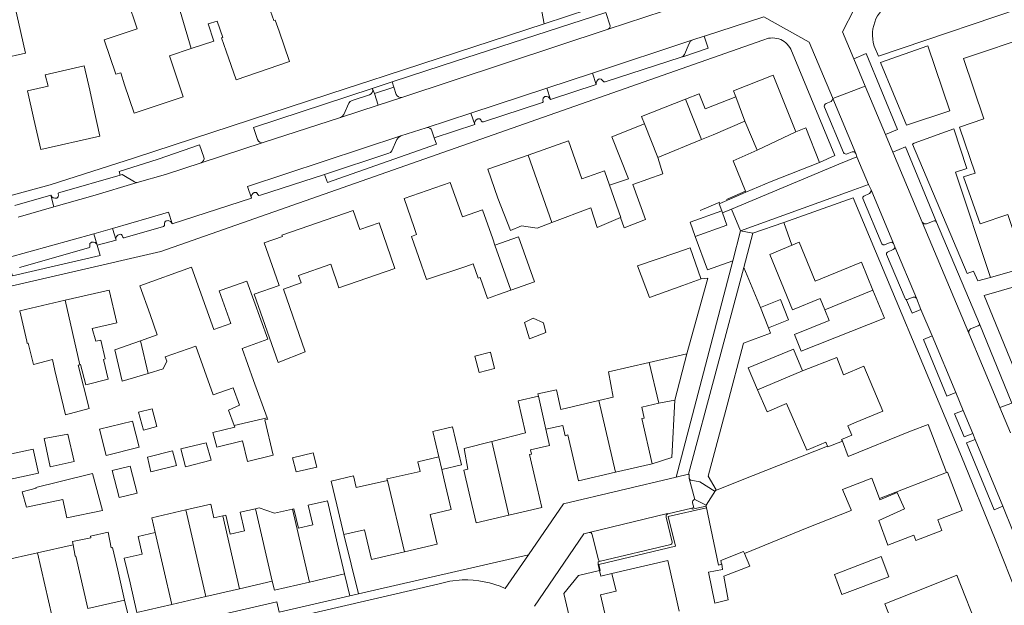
# Model space of a CAD drawing. Extents: x 177628 to 188968, y 384226 to 390673.
# Tile 184 of 256: x 184586 to 184747, y 385060 to 385155. Entities that reach past the tile are written whole.
import ezdxf

# ---------------------------------------------------------------- set-up
doc = ezdxf.new("R2010")
doc.units = 0
for name, color, linetype, lineweight in [('B01_D', 14, 'Continuous', 9), ('B01_F', 14, 'Continuous', 9), ('B01_T', 14, 'Continuous', 9), ('B02_D', 14, 'Continuous', 9), ('B02_F', 14, 'Continuous', 9), ('B02_T', 14, 'Continuous', 9), ('B07_D', 14, 'Continuous', 9), ('B11_F', 14, 'Continuous', 9), ('B11_S', 14, 'Continuous', 9), ('B14_F', 14, 'Continuous', 9), ('T01_F', 253, 'Continuous', 9), ('T03_F', 253, 'Continuous', 9), ('T04_F', 253, 'HAAG', 9), ('T04_T', 253, 'HAAG', 9), ('T05_F', 253, 'Continuous', 9), ('T05_T', 253, 'Continuous', 9), ('T22_D', 253, 'Continuous', 9), ('T22_T', 253, 'Continuous', 9), ('V00_F', 8, 'Continuous', 9), ('V00_T', 8, 'Continuous', 9)]:
    doc.layers.add(name, color=color, linetype=linetype, lineweight=lineweight)
doc.linetypes.add('HAAG', pattern='A,4,-1,[5,TOPOCAD.SHX,S=0.35,R=0,X=-0.35,Y=-0.35],-1', length=6)

msp = doc.modelspace()

# ---------------------------------------------------------------- linework, layer by layer
at = {"layer": 'B01_D', "linetype": 'Continuous'}
for points in [[(184628.221, 385153.4), (184627.594, 385155.211), (184627.363, 385155.131), (184626.008, 385159.043), (184626.34, 385159.158), (184625.006, 385163.008), (184619.307, 385161.033), (184620.535, 385157.49)], [(184619.552, 385150.158), (184618.804, 385152.312), (184619.014, 385152.384)], [(184590.456, 385144.406), (184587.075, 385143.651), (184588.122, 385138.999)], [(184597.822, 385141.171), (184597.243, 385143.737)], [(184651.095, 385116.401), (184649.882, 385119.851), (184650.743, 385120.153), (184650.339, 385121.303)], [(184663.558, 385118.427), (184663.192, 385119.465)], [(184618.452, 385110.949), (184620.355, 385105.609), (184617.549, 385104.609), (184613.925, 385114.783), (184605.449, 385111.763), (184607.127, 385107.053)], [(184627.406, 385114.178), (184628.229, 385111.826), (184624.165, 385110.411), (184628.062, 385099.216), (184632.473, 385100.985), (184628.933, 385111.212), (184631.86, 385112.225), (184631.431, 385113.464), (184636.675, 385115.28)], [(184659.976, 385115.352), (184658.648, 385114.885)], [(184618.759, 385111.059), (184618.452, 385110.949)], [(184716.775, 385109.686), (184717.536, 385107.83)], [(184717.536, 385107.83), (184718.254, 385106.077), (184712.57, 385103.791)], [(184586.952, 385102.682), (184587.026, 385102.347), (184587.193, 385102.386)], [(184598.255, 385102.689), (184599.045, 385102.871), (184599.755, 385099.791), (184599.484, 385099.728)], [(184591.14, 385099.725), (184591.56, 385097.901)], [(184595.349, 385098.775), (184595.635, 385098.841)], [(184595.635, 385098.841), (184595.747, 385098.867)], [(184670.656, 385093.707), (184670.573, 385094.077), (184673.6, 385094.759), (184674.323, 385091.558)], [(184668.527, 385087.708), (184667.334, 385092.957), (184670.656, 385093.707)], [(184687.561, 385091.934), (184690.356, 385092.589)], [(184671.878, 385088.293), (184672.474, 385085.654), (184669.381, 385084.955)], [(184674.649, 385088.919), (184671.878, 385088.293)], [(184651.292, 385081.404), (184650.929, 385082.957), (184654.395, 385083.768)], [(184670.102, 385080.389), (184669.219, 385084.152)], [(184654.864, 385081.733), (184655.26, 385080.04)], [(184659.131, 385081.792), (184658.44, 385081.63), (184659.322, 385077.869)], [(184640.83, 385078.753), (184640.383, 385080.666), (184636.778, 385079.826), (184637.703, 385075.934)], [(184619.009, 385074.13), (184619.533, 385074.251), (184620.249, 385071.156), (184622.549, 385071.688), (184621.847, 385074.721), (184624.377, 385075.306)], [(184624.377, 385075.306), (184624.947, 385075.438)], [(184630.42, 385075.252), (184627.478, 385074.571)], [(184637.78, 385069.505), (184636.134, 385076.592), (184633.007, 385075.869), (184633.751, 385072.652), (184631.399, 385072.108), (184630.659, 385075.307), (184630.42, 385075.252)], [(184617.561, 385073.795), (184619.009, 385074.13)], [(184603.845, 385063.187), (184602.907, 385067.211), (184605.842, 385067.888), (184605.172, 385070.789), (184607.97, 385071.435)], [(184601.84, 385065.246), (184600.983, 385068.951), (184600.776, 385068.903)], [(184734.367, 385062.543), (184727.331, 385059.73), (184728.921, 385055.729), (184733.422, 385057.518), (184735.51, 385052.269), (184738.167, 385053.333)]]:
    msp.add_lwpolyline(points, dxfattribs=at)
at = {"layer": 'B01_F', "linetype": 'Continuous'}
for points in [[(184618.096, 385155.057), (184619.014, 385152.384)], [(184599.613, 385152.008), (184601.508, 385146.348), (184602.333, 385146.589), (184602.933, 385144.644)], [(184597.243, 385143.737), (184596.329, 385147.761)], [(184702.557, 385132.207), (184704.541, 385127.219)], [(184704.609, 385127.049), (184708.749, 385128.827)], [(184704.541, 385127.219), (184704.609, 385127.049)], [(184666.089, 385120.804), (184664.044, 385126.111)], [(184626.379, 385103.024), (184622.958, 385112.532), (184618.759, 385111.059)], [(184605.552, 385102.776), (184608.305, 385103.745)], [(184587.193, 385102.386), (184588.028, 385098.873)], [(184711.257, 385092.518), (184708.082, 385091.164), (184706.526, 385094.76)], [(184687.561, 385091.934), (184687.983, 385090.133), (184687.594, 385090.042)], [(184674.649, 385088.919), (184675.026, 385087.251), (184675.481, 385087.368)], [(184659.131, 385081.792), (184658.499, 385085.15)], [(184669.381, 385084.955), (184669.546, 385084.226), (184669.219, 385084.152)], [(184705.799, 385080.728), (184717.947, 385085.553)], [(184600.27, 385071.459), (184600.776, 385068.903)], [(184727.866, 385069.33), (184732.083, 385070.987), (184732.445, 385070.13)]]:
    msp.add_lwpolyline(points, dxfattribs=at)
at = {"layer": 'B01_T', "linetype": 'Continuous'}
for points in [[(184755.999, 385158.699), (184756.441, 385157.366), (184750.763, 385155.42), (184751.643, 385152.776), (184740.201, 385148.911), (184743.529, 385139.058), (184739.578, 385137.727), (184742.113, 385130.202), (184740.23, 385129.59)], [(184616.612, 385154.599), (184617.553, 385151.793), (184613.862, 385150.555)], [(184628.221, 385153.4), (184629.931, 385148.452), (184621.186, 385145.429), (184619.552, 385150.158)], [(184613.862, 385150.555), (184610.31, 385149.363), (184612.55, 385142.689), (184604.496, 385139.986), (184602.933, 385144.644)], [(184702.951, 385142.69), (184702.582, 385143.626), (184709.1, 385146.2), (184712.762, 385136.924)], [(184694.742, 385142.295), (184696.976, 385143.177), (184697.948, 385140.715), (184702.951, 385142.69)], [(184597.822, 385141.171), (184598.928, 385136.228), (184589.228, 385134.056), (184588.122, 385138.999)], [(184688.001, 385138.226), (184687.52, 385139.444), (184694.742, 385142.295)], [(184682.281, 385128.244), (184685.39, 385129.24), (184682.672, 385136.123), (184688.001, 385138.226)], [(184716.636, 385131.941), (184714.411, 385137.575), (184712.762, 385136.924)], [(184668.98, 385133.14), (184675.57, 385135.45), (184677.743, 385129.25), (184681.471, 385130.556), (184682.281, 385128.244)], [(184664.044, 385126.111), (184662.39, 385130.83), (184668.98, 385133.14)], [(184708.749, 385128.827), (184716.636, 385131.941)], [(184650.339, 385121.303), (184648.68, 385126.02), (184656.24, 385128.68), (184658.231, 385123.02), (184661.533, 385124.182), (184663.192, 385119.465)], [(184777.365, 385126.985), (184755.81, 385119.65), (184755.4, 385120.53), (184749.16, 385118.43), (184747.48, 385123.42), (184742.955, 385121.87), (184740.23, 385129.59)], [(184627.406, 385114.178), (184625.811, 385118.776), (184628.78, 385119.806), (184628.699, 385120.038), (184640.371, 385124.086), (184641.459, 385120.949)], [(184647.18, 385114.588), (184644.596, 385122.037), (184641.459, 385120.949)], [(184716.775, 385109.686), (184712.225, 385107.823), (184708.507, 385116.907), (184713.352, 385118.89), (184715.949, 385112.545), (184723.522, 385115.645), (184725.4, 385111.055)], [(184593.219, 385109.385), (184600.436, 385111.039), (184601.658, 385105.703), (184597.666, 385104.789)], [(184725.4, 385111.055), (184727.278, 385106.467), (184713.66, 385101.05), (184712.57, 385103.791)], [(184586.952, 385102.682), (184585.806, 385107.687), (184593.219, 385109.385)], [(184708.306, 385104.899), (184711.593, 385106.209), (184710.263, 385109.546), (184706.981, 385108.225)], [(184706.981, 385108.225), (184708.306, 385104.899)], [(184607.127, 385107.053), (184608.305, 385103.745)], [(184609.597, 385100.12), (184614.59, 385101.898), (184617.428, 385093.918), (184620.707, 385095.084)], [(184624.028, 385096.265), (184622.164, 385101.499)], [(184722.378, 385089.325), (184727.025, 385091.283), (184723.938, 385098.614), (184720.607, 385097.211), (184719.497, 385100.027), (184713.861, 385097.83)], [(184687.594, 385090.042), (184689.302, 385082.671)], [(184720.394, 385086.344), (184720.282, 385086.644), (184721.933, 385087.346), (184721.299, 385088.836), (184722.378, 385089.325)], [(184731.56, 385087.991), (184721.327, 385083.851), (184720.394, 385086.344)], [(184731.56, 385087.991), (184734.413, 385089.079), (184737.417, 385081.207)], [(184683.26, 385081.271), (184677.217, 385079.871), (184675.481, 385087.368)], [(184689.302, 385082.671), (184683.26, 385081.271)], [(184648.726, 385068.247), (184654.081, 385069.506), (184652.94, 385074.358), (184656.405, 385075.173), (184655.26, 385080.04)], [(184665.85, 385074.26), (184671.24, 385075.52), (184670.102, 385080.389)], [(184698.136, 385075.885), (184699.628, 385078.258), (184705.799, 385080.728)], [(184737.417, 385081.207), (184737.6, 385081.278), (184739.998, 385074.991), (184736.037, 385073.48), (184736.696, 385071.751), (184732.445, 385070.13)], [(184659.322, 385077.869), (184660.46, 385073), (184665.85, 385074.26)], [(184637.703, 385075.934), (184638.848, 385071.067)], [(184698.096, 385075.712), (184698.079, 385075.794), (184698.136, 385075.885)], [(184700.118, 385066.089), (184698.096, 385075.712)], [(184638.848, 385071.067), (184642.22, 385071.86), (184643.366, 385066.986), (184648.726, 385068.247)], [(184638.909, 385064.634), (184637.78, 385069.505)], [(184692.955, 385061.96), (184691.832, 385066.833), (184682.698, 385064.727)], [(184602.965, 385060.374), (184601.84, 385065.246)], [(184633.187, 385063.308), (184638.909, 385064.634)], [(184682.698, 385064.727), (184683.372, 385061.804), (184680.824, 385061.217), (184682.061, 385055.851)], [(184738.167, 385053.333), (184742.81, 385055.178), (184739.131, 385064.436), (184734.367, 385062.543)], [(184604.973, 385058.316), (184603.845, 385063.187)], [(184616.237, 385060.926), (184621.771, 385062.208)], [(184621.771, 385062.208), (184627.124, 385063.448)], [(184627.124, 385063.448), (184627.464, 385061.982), (184633.187, 385063.308)], [(184610.702, 385059.643), (184616.237, 385060.926)], [(184596.936, 385058.982), (184602.965, 385060.374)], [(184610.702, 385059.643), (184604.973, 385058.316)]]:
    msp.add_lwpolyline(points, dxfattribs=at)
at = {"layer": 'B02_D', "linetype": 'Continuous'}
for points in [[(184580.65, 385158.619), (184584.581, 385159.484), (184586.714, 385149.797), (184582.843, 385148.945)], [(184666.152, 385111.039), (184670.015, 385112.398), (184667.417, 385119.784), (184663.558, 385118.427)], [(184654.395, 385083.768), (184653.413, 385087.947), (184656.597, 385088.693), (184658.053, 385082.479), (184654.864, 385081.733)], [(184700.986, 385064.262), (184701.734, 385060.392), (184699.505, 385059.878), (184698.497, 385064.921), (184700.771, 385065.375)]]:
    msp.add_lwpolyline(points, dxfattribs=at)
at = {"layer": 'B02_F', "linetype": 'Continuous'}
for points in [[(184601.368, 385101.303), (184605.552, 385102.776)], [(184694.946, 385100.625), (184692.979, 385093.031)], [(184706.526, 385094.76), (184704.982, 385098.328), (184707.757, 385099.515)], [(184692.979, 385093.031), (184690.356, 385092.589)], [(184597.693, 385081.045), (184599.331, 385075.031)], [(184719.087, 385064.574), (184726.731, 385067.466), (184727.982, 385064.16), (184720.338, 385061.268)]]:
    msp.add_lwpolyline(points, dxfattribs=at)
at = {"layer": 'B02_T', "linetype": 'Continuous'}
for points in [[(184696.31, 385119.82), (184695.469, 385122.17), (184700.67, 385124.03)], [(184700.796, 385123.678), (184701.51, 385121.68), (184696.31, 385119.82)], [(184700.67, 385124.03), (184700.796, 385123.678)], [(184693.131, 385117.159), (184695.489, 385117.989), (184697.256, 385112.974)], [(184697.256, 385112.974), (184697.291, 385112.874)], [(184713.861, 385097.83), (184712.379, 385101.422), (184707.757, 385099.515)]]:
    msp.add_lwpolyline(points, dxfattribs=at)
at = {"layer": 'B07_D', "linetype": 'Continuous'}
for points in [[(184610.811, 385160.983), (184613.862, 385150.555)], [(184694.742, 385142.295), (184697.358, 385135.668)], [(184702.951, 385142.69), (184704.467, 385138.696)], [(184688.001, 385138.226), (184690.2, 385132.765)], [(184712.762, 385136.924), (184706.435, 385133.958)], [(184668.98, 385133.14), (184672.854, 385122.088)], [(184682.281, 385128.244), (184684.132, 385122.945), (184684.075, 385122.921)], [(184663.558, 385118.427), (184666.152, 385111.039)], [(184717.536, 385107.83), (184725.4, 385111.055)], [(184593.219, 385109.385), (184595.635, 385098.841)], [(184605.552, 385102.776), (184606.797, 385097.444)], [(184688.809, 385099.194), (184690.356, 385092.589)], [(184706.526, 385094.76), (184713.861, 385097.83)], [(184670.656, 385093.707), (184671.878, 385088.293)], [(184680.543, 385092.994), (184683.26, 385081.271)], [(184626.284, 385090.166), (184620.873, 385088.904)], [(184663.034, 385086.307), (184665.85, 385074.26)], [(184717.947, 385085.553), (184718.014, 385085.402), (184720.394, 385086.344)], [(184654.395, 385083.768), (184654.864, 385081.733)], [(184648.726, 385068.247), (184645.955, 385079.938)], [(184737.417, 385081.207), (184726.466, 385076.95)], [(184616.237, 385060.926), (184612.95, 385075.108)], [(184627.124, 385063.448), (184624.377, 385075.306)], [(184633.187, 385063.308), (184630.42, 385075.252)], [(184621.771, 385062.208), (184619.009, 385074.13)], [(184610.702, 385059.643), (184607.97, 385071.435)], [(184594.88, 385067.539), (184594.529, 385069.375)], [(184591.103, 385057.635), (184588.694, 385068.068)], [(184596.936, 385058.982), (184594.956, 385067.557), (184594.88, 385067.539)], [(184704.37, 385067.979), (184704.233, 385068.302), (184700.487, 385066.845), (184700.6, 385066.264)]]:
    msp.add_lwpolyline(points, dxfattribs=at)
at = {"layer": 'B11_F', "linetype": 'Continuous'}
for points in [[(184616.612, 385154.599), (184618.096, 385155.057)], [(184609.597, 385100.12), (184609.874, 385099.41), (184609.272, 385098.191), (184606.797, 385097.444)], [(184626.284, 385090.166), (184624.028, 385096.265)], [(184620.707, 385095.084), (184621.774, 385092.238), (184619.938, 385091.449), (184620.873, 385088.904)], [(184721.819, 385075.142), (184721.862, 385075.039), (184714.622, 385072.169), (184704.37, 385067.979)]]:
    msp.add_lwpolyline(points, dxfattribs=at)
at = {"layer": 'B11_S', "linetype": 'Continuous'}
for points in [[(184610.811, 385160.983), (184610.621, 385160.915), (184609.823, 385163.401), (184602.763, 385161.087), (184603.612, 385158.572), (184603.45, 385158.506), (184604.988, 385153.802), (184599.613, 385152.008)], [(184596.329, 385147.761), (184589.979, 385146.268), (184590.456, 385144.406)], [(184704.467, 385138.696), (184699.233, 385136.428), (184697.358, 385135.668)], [(184706.435, 385133.958), (184704.467, 385138.696)], [(184697.358, 385135.668), (184690.2, 385132.765)], [(184702.557, 385132.207), (184706.435, 385133.958)], [(184690.2, 385132.765), (184690.999, 385130.071), (184686.131, 385128.326), (184688.204, 385122.609), (184684.721, 385121.243), (184684.075, 385122.921)], [(184684.075, 385122.921), (184680.267, 385121.301), (184679.254, 385124.498), (184672.854, 385122.088)], [(184672.854, 385122.088), (184670.476, 385121.199), (184667.92, 385121.546), (184666.089, 385120.804)], [(184658.648, 385114.885), (184652.363, 385112.795), (184651.095, 385116.401)], [(184636.675, 385115.28), (184638.017, 385111.409), (184647.18, 385114.588)], [(184664.133, 385110.329), (184662.348, 385109.701), (184661.149, 385113.111), (184660.807, 385112.99), (184659.976, 385115.352)], [(184666.152, 385111.039), (184664.133, 385110.329)], [(184598.255, 385102.689), (184597.666, 385104.789)], [(184626.379, 385103.024), (184622.164, 385101.499)], [(184588.028, 385098.873), (184591.14, 385099.725)], [(184595.747, 385098.867), (184596.587, 385095.541), (184600.267, 385096.479), (184599.484, 385099.728)], [(184591.56, 385097.901), (184593.298, 385090.671), (184597.161, 385091.69), (184595.349, 385098.775)], [(184680.543, 385092.994), (184682.91, 385093.54), (184682.15, 385097.682), (184688.809, 385099.194)], [(184674.323, 385091.558), (184680.543, 385092.994)], [(184711.257, 385092.518), (184714.591, 385084.884), (184717.675, 385086.168), (184717.947, 385085.553)], [(184668.527, 385087.708), (184663.034, 385086.307)], [(184663.034, 385086.307), (184658.499, 385085.15)], [(184645.955, 385079.938), (184640.83, 385078.753)], [(184645.916, 385080.187), (184645.874, 385080.178), (184645.955, 385079.938)], [(184651.292, 385081.404), (184645.916, 385080.187)], [(184726.466, 385076.95), (184725.195, 385080.329), (184720.438, 385078.432), (184721.819, 385075.142)], [(184727.866, 385069.33), (184726.381, 385073.364), (184730.559, 385075.278), (184729.373, 385077.978), (184726.531, 385076.777), (184726.466, 385076.95)], [(184607.97, 385071.435), (184607.416, 385073.826), (184612.95, 385075.108)], [(184612.95, 385075.108), (184617.037, 385076.055), (184617.561, 385073.795)], [(184624.947, 385075.438), (184627.478, 385074.571)], [(184600.27, 385071.459), (184597.368, 385070.812), (184597.403, 385070.56), (184594.423, 385069.932), (184594.529, 385069.375)], [(184588.694, 385068.068), (184594.529, 385069.375)], [(184583.291, 385064.856), (184582.877, 385066.764), (184588.694, 385068.068)], [(184700.118, 385066.089), (184700.6, 385066.264)], [(184692.955, 385061.96), (184693.684, 385058.534)]]:
    msp.add_lwpolyline(points, dxfattribs=at)
at = {"layer": 'B14_F', "linetype": 'Continuous'}
for points in [[(184694.283, 385111.836), (184688.839, 385109.846), (184686.888, 385115.019), (184693.131, 385117.159)], [(184694.283, 385111.836), (184697.291, 385112.874)], [(184668.4, 385105.755), (184669.802, 385106.442), (184671.499, 385105.731), (184671.891, 385104.107), (184669.211, 385103.082), (184668.4, 385105.755)], [(184606.797, 385097.444), (184602.568, 385096.168), (184601.368, 385101.303)], [(184660.96, 385097.59), (184663.492, 385098.258), (184662.817, 385100.899), (184660.285, 385100.231), (184660.96, 385097.59)], [(184688.809, 385099.194), (184694.946, 385100.625)], [(184605.247, 385091.096), (184607.459, 385091.656), (184608.254, 385088.772), (184606.058, 385088.153), (184605.247, 385091.096)], [(184605.317, 385085.348), (184604.258, 385089.646), (184598.862, 385088.314), (184599.921, 385084.015), (184605.317, 385085.348)], [(184620.873, 385088.904), (184620.969, 385088.644), (184617.385, 385087.78), (184618.021, 385085.368), (184622.219, 385086.421), (184623.075, 385083.036), (184627.273, 385084.059), (184625.918, 385089.824), (184626.367, 385089.941), (184626.284, 385090.166)], [(184593.688, 385087.513), (184589.814, 385086.788), (184590.754, 385082.179), (184594.724, 385083.036), (184593.688, 385087.513)], [(184587.998, 385085.036), (184583.214, 385083.998), (184584.063, 385080.099), (184588.847, 385081.137), (184587.998, 385085.036)], [(184616.277, 385086.08), (184617.103, 385083.25), (184612.933, 385082.174), (184612.181, 385085.118), (184616.277, 385086.08)], [(184611.429, 385082.363), (184610.815, 385084.75), (184606.714, 385083.755), (184607.243, 385081.361), (184611.429, 385082.363)], [(184634.401, 385082.119), (184633.812, 385084.441), (184630.419, 385083.645), (184631.007, 385081.322), (184634.401, 385082.119)], [(184605.021, 385077.86), (184602.085, 385077.135), (184600.923, 385081.553), (184603.839, 385082.274), (184605.021, 385077.86)], [(184592.18, 385079.697), (184597.693, 385081.045)], [(184592.847, 385076.82), (184586.901, 385075.576), (184586.218, 385078.076), (184588.492, 385078.662), (184588.436, 385078.782), (184592.18, 385079.697)], [(184599.331, 385075.031), (184593.516, 385073.798), (184592.858, 385076.822), (184592.847, 385076.82)], [(184704.37, 385067.979), (184705.254, 385065.893), (184700.986, 385064.262)], [(184700.6, 385066.264), (184700.661, 385066.286), (184700.771, 385065.375)], [(184720.338, 385061.268), (184719.087, 385064.574)]]:
    msp.add_lwpolyline(points, dxfattribs=at)
at = {"layer": 'T01_F', "linetype": 'Continuous'}
for points in [[(184701.439, 385125.888), (184704.541, 385127.219)], [(184700.339, 385125.445), (184697.116, 385124.063)], [(184704.224, 385102.388), (184701.549, 385092.233), (184698.421, 385080.641), (184699.738, 385078.381)]]:
    msp.add_lwpolyline(points, dxfattribs=at)
at = {"layer": 'T03_F', "linetype": 'Continuous'}
msp.add_lwpolyline([(184689.302, 385082.671), (184692.494, 385083.688), (184692.979, 385093.031)], dxfattribs=at)
at = {"layer": 'T04_F', "linetype": 'HAAG'}
msp.add_lwpolyline([(184594.092, 385216.571), (184603.536, 385193.533), (184604.977, 385189.696), (184627.856, 385182.848), (184644.192, 385175.756), (184661.887, 385165.61), (184670.584, 385160.174), (184671.581, 385154.612)], dxfattribs=at)
at = {"layer": 'T04_T', "linetype": 'HAAG'}
for points in [[(184671.581, 385154.612), (184645.758, 385146.163)], [(184643.106, 385145.295), (184639.39, 385144.079)]]:
    msp.add_lwpolyline(points, dxfattribs=at)
at = {"layer": 'T05_F', "linetype": 'Continuous'}
for points in [[(184694.946, 385100.625), (184698.38, 385113.034), (184697.291, 385112.874)], [(184704.224, 385102.388), (184708.662, 385104.033), (184708.306, 385104.899)]]:
    msp.add_lwpolyline(points, dxfattribs=at)
at = {"layer": 'T05_T', "linetype": 'Continuous'}
for points in [[(184680.534, 385066.194), (184693.08, 385069.159), (184691.891, 385074.019), (184698.146, 385075.475)], [(184680.461, 385066.177), (184680.534, 385066.194)], [(184680.461, 385066.177), (184680.67, 385065.187)], [(184680.67, 385065.187), (184680.868, 385064.249), (184682.698, 385064.727)]]:
    msp.add_lwpolyline(points, dxfattribs=at)
at = {"layer": 'T22_D', "linetype": 'Continuous'}
msp.add_lwpolyline([(184703.72, 385120.74), (184705.746, 385120.357)], dxfattribs=at)
at = {"layer": 'T22_T', "linetype": 'Continuous'}
msp.add_lwpolyline([(184641.223, 385061.382), (184639.814, 385061.059)], dxfattribs=at)
at = {"layer": 'V00_F', "linetype": 'Continuous'}
for points in [[(184719.84, 385131.63), (184722.774, 385132.865)], [(184721.68, 385127.25), (184724.672, 385128.34)], [(184733.256, 385107.874), (184731.843, 385107.293), (184730.862, 385109.512)], [(184743.592, 385110.193), (184759.054, 385072.492), (184759.375, 385071.972), (184759.943, 385071.785), (184760.881, 385071.95), (184811.86, 385092.221)], [(184738.952, 385094.294), (184737.506, 385093.702), (184733.657, 385102.98), (184735.066, 385103.559)], [(184747.55, 385094.057), (184748.143, 385092.566), (184746.192, 385091.845)], [(184741.74, 385087.621), (184740.319, 385087.065), (184738.77, 385090.811), (184740.18, 385091.367)], [(184746.673, 385075.712), (184745.236, 385075.103), (184740.719, 385086.054), (184742.145, 385086.643)], [(184638.848, 385071.067), (184641.223, 385061.382)], [(184638.909, 385064.634), (184639.814, 385061.059)], [(184602.965, 385060.374), (184604.333, 385054.63)]]:
    msp.add_lwpolyline(points, dxfattribs=at)
at = {"layer": 'V00_T', "linetype": 'Continuous'}
for points in [[(184729.115, 385158.457), (184750.665, 385165.606), (184753.094, 385158.367), (184726.331, 385149.312), (184725.614, 385150.968)], [(184720.446, 385153.299), (184724.242, 385160.757), (184727.133, 385161.724)], [(184682.422, 385154.29), (184681.673, 385156.474), (184654.907, 385147.803), (184646.748, 385145.123)], [(184678.892, 385157.004), (184671.581, 385154.612)], [(184682.085, 385153.714), (184691.09, 385156.666)], [(184697.851, 385152.576), (184707.542, 385155.756), (184714.969, 385151.616), (184718.797, 385142.536)], [(184682.085, 385153.714), (184682.362, 385153.938), (184682.422, 385154.29)], [(184682.085, 385153.714), (184648.336, 385142.582)], [(184694.029, 385149.159), (184694.47, 385149.254), (184698.456, 385150.631), (184697.783, 385152.573), (184695.922, 385151.96)], [(184722.284, 385148.897), (184720.446, 385153.299)], [(184707.39, 385151.908), (184608.86, 385117.37), (184479.922, 385087.599)], [(184679.529, 385146.554), (184695.922, 385151.96)], [(184695.345, 385151.393), (184694.545, 385149.6), (184694.326, 385149.334), (184694.029, 385149.159)], [(184695.345, 385151.393), (184695.565, 385151.746), (184695.922, 385151.96)], [(184726.664, 385148.269), (184734.381, 385150.996), (184737.981, 385140.401), (184730.913, 385138.035), (184726.664, 385148.269)], [(184711.969, 385150.436), (184719.17, 385133.09), (184716.636, 385131.941)], [(184722.284, 385148.897), (184724.311, 385149.736), (184729.442, 385137.335), (184727.456, 385136.51)], [(184694.029, 385149.159), (184681.563, 385145.115), (184681.346, 385145.142), (184681.198, 385145.303)], [(184722.284, 385148.897), (184724.148, 385144.431)], [(184645.758, 385146.163), (184643.106, 385145.295)], [(184672.054, 385144.078), (184679.529, 385146.554)], [(184679.529, 385146.554), (184680.14, 385144.669)], [(184646.748, 385145.123), (184643.482, 385144.051)], [(184647.011, 385144.231), (184646.748, 385145.123)], [(184672.654, 385142.22), (184680.14, 385144.669)], [(184680.605, 385145.59), (184680.953, 385145.553), (184681.198, 385145.303)], [(184724.148, 385144.431), (184718.848, 385142.366)], [(184724.148, 385144.431), (184727.456, 385136.51)], [(184639.39, 385144.079), (184604.58, 385132.69), (184590.76, 385128.27), (184571.83, 385123.15), (184535.228, 385114.168)], [(184643.482, 385144.051), (184624.053, 385137.67), (184624.697, 385135.677)], [(184638.305, 385139.308), (184638.567, 385139.474), (184638.826, 385139.8), (184639.624, 385141.613), (184639.861, 385141.897), (184640.177, 385142.09), (184643.007, 385142.975)], [(184643.517, 385143.969), (184643.482, 385144.051)], [(184643.517, 385143.969), (184643.825, 385143.204)], [(184643.825, 385143.204), (184647.011, 385144.231)], [(184643.825, 385143.204), (184644.441, 385141.296)], [(184647.011, 385144.231), (184647.4, 385143.073)], [(184659.625, 385139.983), (184672.054, 385144.078)], [(184672.654, 385142.22), (184672.054, 385144.078)], [(184644.441, 385141.296), (184638.305, 385139.308)], [(184648.336, 385142.582), (184644.441, 385141.296)], [(184661.687, 385138.551), (184671.191, 385141.685)], [(184671.41, 385142.103), (184671.454, 385142.454), (184671.695, 385142.714)], [(184717.725, 385141.557), (184718.549, 385141.911), (184718.755, 385142.098), (184718.848, 385142.366)], [(184718.848, 385142.366), (184718.797, 385142.536)], [(184718.848, 385142.366), (184722.62, 385133.424)], [(184652.305, 385137.615), (184659.625, 385139.983)], [(184659.625, 385139.983), (184660.24, 385138.131)], [(184717.463, 385140.95), (184720.609, 385133.561)], [(184638.305, 385139.308), (184625.647, 385135.2)], [(184653.632, 385135.941), (184660.24, 385138.131)], [(184661.316, 385138.765), (184661.455, 385138.578), (184661.687, 385138.551)], [(184648.136, 385136.266), (184652.305, 385137.615)], [(184653.632, 385135.941), (184653.251, 385137.11)], [(184728.656, 385133.641), (184727.456, 385136.51)], [(184744.614, 385113.14), (184742.546, 385112.547), (184741.86, 385114.13), (184740.81, 385113.79), (184731.88, 385134.95), (184732.14, 385135.08), (184738.619, 385137.405)], [(184738.619, 385137.405), (184740.764, 385130.957), (184738.895, 385130.335), (184744.614, 385113.14)], [(184608.442, 385132.481), (184615.227, 385134.818), (184615.913, 385132.815)], [(184625.647, 385135.2), (184615.468, 385131.848)], [(184648.136, 385136.266), (184623.066, 385127.989), (184623.695, 385126.077)], [(184635.676, 385129.967), (184636.154, 385128.644), (184653.966, 385134.921), (184653.632, 385135.941)], [(184635.676, 385129.967), (184646.17, 385133.433), (184646.472, 385133.581), (184646.675, 385133.849), (184647.498, 385135.693)], [(184647.498, 385135.693), (184647.761, 385136.041), (184648.136, 385136.266)], [(184721.181, 385133.345), (184722.005, 385133.691)], [(184722.005, 385133.691), (184722.366, 385133.682), (184722.62, 385133.424)], [(184722.62, 385133.424), (184722.774, 385132.865)], [(184735.82, 385122.193), (184730.706, 385134.483), (184728.656, 385133.641)], [(184728.656, 385133.641), (184733.483, 385122.148)], [(184608.442, 385132.481), (184602.089, 385130.453), (184602.221, 385129.87)], [(184615.468, 385131.848), (184609.65, 385129.958), (184605.017, 385128.649)], [(184702.241, 385124.282), (184719.84, 385131.63)], [(184722.774, 385132.865), (184724.672, 385128.34)], [(184818.243, 385131.698), (184743.592, 385110.193)], [(184602.221, 385129.87), (184592.341, 385127.01)], [(184602.221, 385129.87), (184602.555, 385129.953), (184602.855, 385129.786)], [(184625.192, 385126.562), (184635.676, 385129.967)], [(184605.017, 385128.649), (184597.778, 385126.488), (184591.375, 385124.655)], [(184602.855, 385129.786), (184604.59, 385128.782), (184604.792, 385128.679), (184605.017, 385128.649)], [(184724.672, 385128.34), (184725.119, 385127.441)], [(184624.749, 385126.71), (184624.941, 385126.548), (184625.192, 385126.562)], [(184704.609, 385127.049), (184700.26, 385125.18), (184700.67, 385124.03)], [(184721.68, 385127.25), (184703.72, 385120.74)], [(184724.846, 385126.872), (184723.893, 385126.445)], [(184725.119, 385127.441), (184725.07, 385127.115), (184724.846, 385126.872)], [(184725.119, 385127.441), (184728.771, 385118.696)], [(184590.888, 385126.585), (184584.983, 385124.898)], [(184590.888, 385126.585), (184591.375, 385124.655)], [(184592.151, 385126.623), (184592.111, 385126.291), (184591.839, 385126.096)], [(184623.695, 385126.077), (184610.728, 385121.904), (184610.715, 385121.945)], [(184762.95, 385026.08), (184745.41, 385070.34), (184739.91, 385083.84), (184722.14, 385126.13), (184710.81, 385122.14)], [(184723.893, 385126.445), (184723.743, 385126.265), (184723.741, 385126.03)], [(184723.741, 385126.03), (184726.87, 385118.648)], [(184591.375, 385124.655), (184585.523, 385123.005)], [(184600.963, 385121.143), (184606.994, 385122.875), (184610.129, 385123.81), (184610.715, 385121.945)], [(184700.796, 385123.678), (184702.241, 385124.282)], [(184702.241, 385124.282), (184703.72, 385120.74)], [(184609.483, 385121.836), (184609.464, 385121.613), (184609.297, 385121.463)], [(184705.746, 385120.357), (184710.81, 385122.14)], [(184710.81, 385122.14), (184712.106, 385118.38)], [(184734.141, 385121.874), (184733.763, 385121.893), (184733.483, 385122.148)], [(184733.483, 385122.148), (184741.092, 385104.026)], [(184735.411, 385122.387), (184734.141, 385121.874)], [(184735.82, 385122.193), (184735.652, 385122.366), (184735.411, 385122.387)], [(184742.825, 385105.522), (184735.82, 385122.193)], [(184597.935, 385120.281), (184583.742, 385116.314)], [(184600.963, 385121.143), (184597.935, 385120.281)], [(184597.935, 385120.281), (184598.486, 385118.406)], [(184601.56, 385119.249), (184600.963, 385121.143)], [(184609.297, 385121.463), (184603.02, 385119.649)], [(184703.72, 385120.74), (184702.45, 385115.87)], [(184704.25, 385114.75), (184705.746, 385120.357)], [(184601.56, 385119.249), (184598.486, 385118.406)], [(184702.45, 385115.87), (184698.31, 385114.36), (184696.31, 385119.82)], [(184726.87, 385118.648), (184727.051, 385118.476), (184727.3, 385118.45)], [(184727.3, 385118.45), (184728.207, 385118.869)], [(184728.207, 385118.869), (184728.519, 385118.881), (184728.771, 385118.696)], [(184728.771, 385118.696), (184728.996, 385118.158)], [(184767.162, 385119.61), (184744.614, 385113.14)], [(184598.486, 385118.406), (184598.934, 385116.704), (184584.608, 385113.397), (184584.289, 385114.421)], [(184597.043, 385117.955), (184585.771, 385114.76)], [(184597.263, 385118.333), (184597.242, 385118.092), (184597.043, 385117.955)], [(184727.777, 385117.273), (184727.617, 385117.099), (184727.629, 385116.862)], [(184728.701, 385117.718), (184727.777, 385117.273)], [(184728.996, 385118.158), (184728.942, 385117.875), (184728.701, 385117.718)], [(184728.996, 385118.158), (184732.516, 385109.728)], [(184702.45, 385115.87), (184693.211, 385080.464)], [(184727.629, 385116.862), (184730.669, 385109.682), (184730.744, 385109.573), (184730.862, 385109.512)], [(184704.25, 385114.75), (184695.23, 385080.94)], [(184706.981, 385108.225), (184704.25, 385114.75)], [(184731.976, 385109.892), (184730.975, 385109.508), (184730.862, 385109.512)], [(184731.976, 385109.892), (184732.275, 385109.907), (184732.516, 385109.728)], [(184732.516, 385109.728), (184733.256, 385107.874)], [(184733.256, 385107.874), (184735.066, 385103.559)], [(184741.373, 385104.702), (184741.1, 385104.419), (184741.092, 385104.026)], [(184741.373, 385104.702), (184742.616, 385105.233), (184742.783, 385105.333), (184742.825, 385105.522)], [(184747.55, 385094.057), (184742.825, 385105.522)], [(184735.066, 385103.559), (184738.952, 385094.294)], [(184745.57, 385093.355), (184741.092, 385104.026)], [(184738.952, 385094.294), (184740.18, 385091.367)], [(184745.57, 385093.355), (184746.192, 385091.845)], [(184740.18, 385091.367), (184741.74, 385087.621)], [(184746.192, 385091.845), (184747.902, 385087.693)], [(184741.74, 385087.621), (184742.145, 385086.643)], [(184742.145, 385086.643), (184746.673, 385075.712)], [(184669.016, 385067.76), (184674.76, 385076.11), (184693.211, 385080.464)], [(184693.211, 385080.464), (184695.23, 385080.94)], [(184695.323, 385080.27), (184695.333, 385080.907), (184695.214, 385080.88)], [(184696.239, 385076.802), (184695.323, 385080.27)], [(184699.559, 385078.148), (184697.085, 385079.719), (184695.63, 385079.948), (184695.439, 385080.074), (184695.323, 385080.27)], [(184698.136, 385075.885), (184696.239, 385076.802)], [(184695.756, 385075.42), (184691.855, 385074.489)], [(184695.902, 385076.252), (184696.084, 385075.499), (184695.756, 385075.42)], [(184695.756, 385075.42), (184695.818, 385075.227), (184698.096, 385075.712)], [(184746.673, 385075.712), (184749.814, 385067.886)], [(184691.799, 385074.523), (184678.952, 385071.409)], [(184691.545, 385073.94), (184691.593, 385074.275), (184691.855, 385074.489)], [(184692.568, 385069.817), (184691.545, 385073.94)], [(184670.011, 385059.379), (184678.09, 385071.2), (184678.952, 385071.409)], [(184679.474, 385071.054), (184680.477, 385066.932)], [(184680.849, 385066.714), (184692.312, 385069.428)], [(184692.312, 385069.428), (184692.515, 385069.573), (184692.568, 385069.817)], [(184669.016, 385067.76), (184641.223, 385061.382)], [(184669.016, 385067.76), (184665.24, 385062.27)], [(184680.849, 385066.714), (184680.431, 385066.61), (184680.461, 385066.177)], [(184680.477, 385066.932), (184680.617, 385066.744), (184680.849, 385066.714)], [(184680.67, 385065.187), (184680.77, 385065.21), (184680.534, 385066.194)], [(184678.563, 385045.466), (184674.84, 385061.44), (184677.2, 385064.39), (184680.67, 385065.187)], [(184654.181, 385062.97), (184627.154, 385056.711)], [(184658.191, 385063.69), (184656.162, 385063.461), (184654.181, 385062.97)], [(184639.814, 385061.059), (184628.27, 385058.41), (184627.886, 385060.082), (184605.727, 385054.953)]]:
    msp.add_lwpolyline(points, dxfattribs=at)
for centre, radius, start, end in [((184731.419, 385152.817), 6.093, 112.22431, 197.66486), ((184708.958, 385148.929), 3.367, 26.59376, 117.76442), ((184680.925, 385144.85), 0.806, 113.41649, 193.00637), ((184642.759, 385143.73), 0.795, 288.17935, 17.49788), ((184648.143, 385143.351), 0.793, 200.533, 284.10645), ((184671.207, 385141.943), 0.258, 266.43485, 38.26296), ((184671.892, 385141.918), 0.82, 21.61362, 103.87858), ((184717.887, 385141.127), 0.459, 110.61948, 202.68748), ((184660.957, 385138.336), 0.746, 107.90839, 195.94663), ((184660.905, 385138.66), 0.424, 14.29141, 114.62314), ((184652.517, 385136.874), 0.771, 17.84284, 105.96818), ((184625.421, 385135.935), 0.769, 199.60268, 287.07439), ((184720.986, 385133.694), 0.4, 199.45654, 299.16814), ((184615.15, 385132.58), 0.798, 293.46898, 17.10856), ((184592.311, 385126.785), 0.227, 82.42836, 225.27362), ((184624.531, 385126.253), 0.854, 116.40921, 191.88198), ((184624.31, 385126.591), 0.455, 15.10732, 110.3912), ((184591.623, 385126.845), 0.78, 199.49012, 286.08583), ((184609.865, 385121.976), 0.406, 101.13966, 200.17512), ((184610.043, 385121.711), 0.712, 19.17236, 111.15227), ((184597.659, 385118.474), 0.421, 103.63116, 199.63075), ((184597.745, 385118.105), 0.8, 22.12622, 103.36609), ((184602.27, 385119.454), 0.739, 103.85038, 196.08597), ((184602.223, 385119.774), 0.417, 10.29034, 108.18794), ((184602.867, 385119.826), 0.234, 174.2552, 310.96432), ((184696.312, 385076.379), 0.429, 99.83177, 197.17436), ((184679.056, 385071), 0.422, 7.2921, 104.27049), ((184658.53, 385047.169), 16.525, 66.04387, 91.17687)]:
    msp.add_arc(centre, radius, start, end, dxfattribs=at)

doc.saveas('drawing.dxf')
